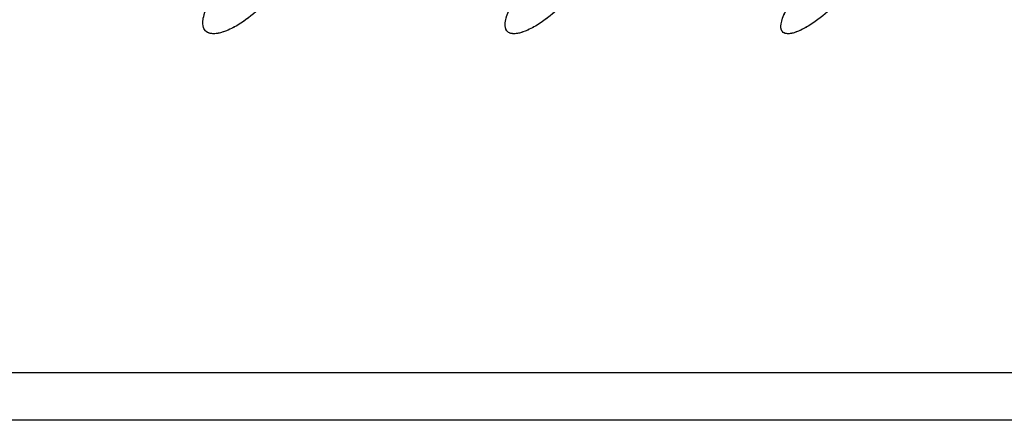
# Model space of a CAD drawing. Header units: inches. Extents: x 0.1 to 16.9, y 0.1 to 10.9.
# Tile 52 of 235: x 6.456229 to 6.457347, y 2.442658 to 2.443113. Entities that reach past the tile are written whole.
import ezdxf

# ---------------------------------------------------------------- set-up
doc = ezdxf.new("R2010")
doc.units = ezdxf.units.IN
doc.header["$MEASUREMENT"] = 0
doc.linetypes.add('PHANTOM', pattern=[0.49999999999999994, 0.25, -0.05, 0.05, -0.05, 0.05, -0.05])

msp = doc.modelspace()

# ---------------------------------------------------------------- linework, layer by layer
at = {"color": 7, "linetype": 'Continuous', "lineweight": 25}
for p, q in [((6.4580042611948, 2.44271199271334), (6.440993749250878, 2.44271199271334)), ((6.457874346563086, 2.442658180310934), (6.441123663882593, 2.442658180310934))]:
    msp.add_line(p, q, dxfattribs=at)
at = {"color": 7, "linetype": 'PHANTOM', "lineweight": 18}
for p, q in [((6.4580042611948, 2.44271199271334), (6.440993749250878, 2.44271199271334)), ((6.4580042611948, 2.44271199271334), (6.44099374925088, 2.44271199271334)), ((6.4580042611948, 2.44271199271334), (6.44099374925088, 2.44271199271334)), ((6.457874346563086, 2.442658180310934), (6.441123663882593, 2.442658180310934)), ((6.457874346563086, 2.442658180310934), (6.441123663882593, 2.442658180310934)), ((6.457874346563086, 2.442658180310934), (6.441123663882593, 2.442658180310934))]:
    msp.add_line(p, q, dxfattribs=at)
at = {"color": 7, "linetype": 'Continuous', "lineweight": 25}
for points, knots in [([(6.456502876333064, 2.443125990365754), (6.456495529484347, 2.443119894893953), (6.456483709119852, 2.443110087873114), (6.456466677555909, 2.443100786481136), (6.456454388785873, 2.443096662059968), (6.456445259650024, 2.443096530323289), (6.456439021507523, 2.443100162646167), (6.456436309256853, 2.443108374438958), (6.456438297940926, 2.443118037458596), (6.45644106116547, 2.443124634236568), (6.456441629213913, 2.443125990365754)], [0, 0, 0, 0, 0.2086143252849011, 0.3356401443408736, 0.4424206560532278, 0.5496604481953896, 0.6478447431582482, 0.7774633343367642, 0.9542521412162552, 1, 1, 1, 1]), ([(6.456842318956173, 2.443125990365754), (6.456834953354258, 2.443119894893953), (6.456823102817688, 2.443110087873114), (6.456806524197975, 2.443100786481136), (6.456794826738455, 2.443096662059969), (6.456786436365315, 2.443096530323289), (6.456781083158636, 2.443100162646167), (6.456779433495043, 2.443108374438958), (6.456782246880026, 2.443118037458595), (6.456785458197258, 2.443124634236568), (6.45678611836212, 2.443125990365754)], [0, 0, 0, 0, 0.2086143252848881, 0.3356401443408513, 0.4424206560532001, 0.5496604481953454, 0.6478447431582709, 0.7774633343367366, 0.9542521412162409, 1, 1, 1, 1]), ([(6.457151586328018, 2.443125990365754), (6.457144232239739, 2.443119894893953), (6.457132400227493, 2.443110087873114), (6.457116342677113, 2.443100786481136), (6.457105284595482, 2.443096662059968), (6.457097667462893, 2.44309653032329), (6.457093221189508, 2.443100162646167), (6.457092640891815, 2.443108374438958), (6.457096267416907, 2.443118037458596), (6.457099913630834, 2.443124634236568), (6.457100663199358, 2.443125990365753)], [0, 0, 0, 0, 0.2086143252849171, 0.3356401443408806, 0.4424206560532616, 0.5496604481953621, 0.6478447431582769, 0.7774633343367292, 0.9542521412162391, 1, 1, 1, 1])]:
    msp.add_open_spline(points, degree=3, knots=knots, dxfattribs=at)
at = {"color": 7, "linetype": 'PHANTOM', "lineweight": 18}
for points, knots in [([(6.456502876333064, 2.443125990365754), (6.456495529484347, 2.443119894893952), (6.456483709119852, 2.443110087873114), (6.456466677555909, 2.443100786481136), (6.456454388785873, 2.443096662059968), (6.456445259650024, 2.443096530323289), (6.456439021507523, 2.443100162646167), (6.456436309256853, 2.443108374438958), (6.456438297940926, 2.443118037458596), (6.45644106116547, 2.443124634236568), (6.456441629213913, 2.443125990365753)], [0, 0, 0, 0, 0.208614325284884, 0.3356401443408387, 0.4424206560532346, 0.5496604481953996, 0.6478447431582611, 0.7774633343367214, 0.9542521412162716, 1, 1, 1, 1]), ([(6.456502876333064, 2.443125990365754), (6.456495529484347, 2.443119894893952), (6.456483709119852, 2.443110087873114), (6.456466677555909, 2.443100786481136), (6.456454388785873, 2.443096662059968), (6.456445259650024, 2.443096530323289), (6.456439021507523, 2.443100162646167), (6.456436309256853, 2.443108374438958), (6.456438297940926, 2.443118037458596), (6.45644106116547, 2.443124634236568), (6.456441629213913, 2.443125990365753)], [0, 0, 0, 0, 0.208614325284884, 0.3356401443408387, 0.4424206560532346, 0.5496604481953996, 0.6478447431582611, 0.7774633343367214, 0.9542521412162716, 1, 1, 1, 1]), ([(6.456502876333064, 2.443125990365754), (6.456495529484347, 2.443119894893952), (6.456483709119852, 2.443110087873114), (6.456466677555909, 2.443100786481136), (6.456454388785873, 2.443096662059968), (6.456445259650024, 2.443096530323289), (6.456439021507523, 2.443100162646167), (6.456436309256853, 2.443108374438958), (6.456438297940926, 2.443118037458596), (6.45644106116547, 2.443124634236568), (6.456441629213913, 2.443125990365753)], [0, 0, 0, 0, 0.208614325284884, 0.3356401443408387, 0.4424206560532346, 0.5496604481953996, 0.6478447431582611, 0.7774633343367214, 0.9542521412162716, 1, 1, 1, 1]), ([(6.456842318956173, 2.443125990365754), (6.456834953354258, 2.443119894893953), (6.456823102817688, 2.443110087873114), (6.456806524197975, 2.443100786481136), (6.456794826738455, 2.443096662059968), (6.456786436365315, 2.443096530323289), (6.456781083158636, 2.443100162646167), (6.456779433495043, 2.443108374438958), (6.456782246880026, 2.443118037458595), (6.456785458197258, 2.443124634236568), (6.45678611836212, 2.443125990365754)], [0, 0, 0, 0, 0.2086143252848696, 0.3356401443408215, 0.4424206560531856, 0.5496604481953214, 0.6478447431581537, 0.7774633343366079, 0.9542521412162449, 1, 1, 1, 1]), ([(6.456842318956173, 2.443125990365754), (6.456834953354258, 2.443119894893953), (6.456823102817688, 2.443110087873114), (6.456806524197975, 2.443100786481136), (6.456794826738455, 2.443096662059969), (6.456786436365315, 2.443096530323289), (6.456781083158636, 2.443100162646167), (6.456779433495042, 2.443108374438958), (6.456782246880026, 2.443118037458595), (6.456785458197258, 2.443124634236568), (6.45678611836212, 2.443125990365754)], [0, 0, 0, 0, 0.2086143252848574, 0.3356401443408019, 0.4424206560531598, 0.5496604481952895, 0.6478447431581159, 0.7774633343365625, 0.9542521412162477, 1, 1, 1, 1]), ([(6.456842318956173, 2.443125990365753), (6.456834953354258, 2.443119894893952), (6.456823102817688, 2.443110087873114), (6.456806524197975, 2.443100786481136), (6.456794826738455, 2.443096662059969), (6.456786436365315, 2.443096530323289), (6.456781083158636, 2.443100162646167), (6.456779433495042, 2.443108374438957), (6.456782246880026, 2.443118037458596), (6.456785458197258, 2.443124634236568), (6.45678611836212, 2.443125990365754)], [0, 0, 0, 0, 0.2086143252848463, 0.3356401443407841, 0.4424206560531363, 0.5496604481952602, 0.6478447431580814, 0.7774633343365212, 0.9542521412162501, 1, 1, 1, 1]), ([(6.457151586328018, 2.443125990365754), (6.457144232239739, 2.443119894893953), (6.457132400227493, 2.443110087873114), (6.457116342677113, 2.443100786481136), (6.457105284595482, 2.443096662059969), (6.457097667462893, 2.443096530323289), (6.457093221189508, 2.443100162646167), (6.457092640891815, 2.443108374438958), (6.457096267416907, 2.443118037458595), (6.457099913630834, 2.443124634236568), (6.457100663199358, 2.443125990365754)], [0, 0, 0, 0, 0.208614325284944, 0.3356401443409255, 0.4424206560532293, 0.549660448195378, 0.6478447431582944, 0.777463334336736, 0.9542521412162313, 1, 1, 1, 1]), ([(6.457151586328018, 2.443125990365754), (6.457144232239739, 2.443119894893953), (6.457132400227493, 2.443110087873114), (6.457116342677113, 2.443100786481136), (6.457105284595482, 2.443096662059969), (6.457097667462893, 2.443096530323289), (6.457093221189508, 2.443100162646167), (6.457092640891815, 2.443108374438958), (6.457096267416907, 2.443118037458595), (6.457099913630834, 2.443124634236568), (6.457100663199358, 2.443125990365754)], [0, 0, 0, 0, 0.208614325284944, 0.3356401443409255, 0.4424206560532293, 0.549660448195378, 0.6478447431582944, 0.777463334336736, 0.9542521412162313, 1, 1, 1, 1]), ([(6.457151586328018, 2.443125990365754), (6.457144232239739, 2.443119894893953), (6.457132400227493, 2.443110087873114), (6.457116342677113, 2.443100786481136), (6.457105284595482, 2.443096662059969), (6.457097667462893, 2.443096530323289), (6.457093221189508, 2.443100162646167), (6.457092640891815, 2.443108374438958), (6.457096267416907, 2.443118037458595), (6.457099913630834, 2.443124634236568), (6.457100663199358, 2.443125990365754)], [0, 0, 0, 0, 0.208614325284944, 0.3356401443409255, 0.4424206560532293, 0.549660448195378, 0.6478447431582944, 0.777463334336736, 0.9542521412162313, 1, 1, 1, 1])]:
    msp.add_open_spline(points, degree=3, knots=knots, dxfattribs=at)

doc.saveas('drawing.dxf')
